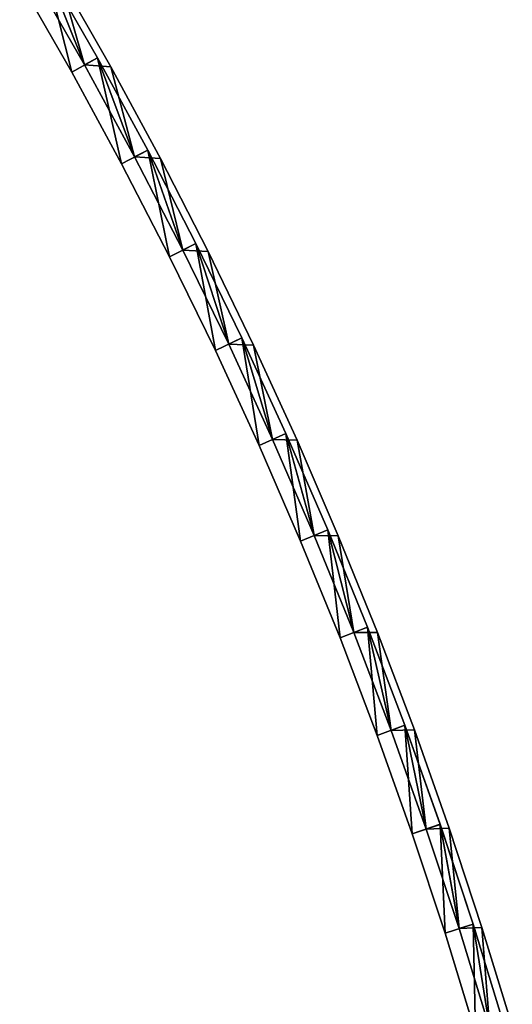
# Model space of a CAD drawing. Header units: millimetres. Extents: x -20 to 891, y -20 to 307.
# Tile 111 of 113: x 828 to 862, y 80 to 146. Entities that reach past the tile are written whole.
import ezdxf

# ---------------------------------------------------------------- set-up
doc = ezdxf.new("R2010")
doc.units = ezdxf.units.MM
doc.header["$LTSCALE"] = 41.718519
for name, color, linetype in [('50', 7, 'CONTINUOUS'), ('52', 7, 'CONTINUOUS'), ('54', 7, 'CONTINUOUS'), ('56', 7, 'CONTINUOUS'), ('58', 7, 'CONTINUOUS'), ('60', 7, 'CONTINUOUS'), ('62', 7, 'CONTINUOUS'), ('63', 7, 'CONTINUOUS'), ('64', 7, 'CONTINUOUS'), ('66', 7, 'CONTINUOUS'), ('68', 7, 'CONTINUOUS'), ('70', 7, 'CONTINUOUS')]:
    doc.layers.add(name, color=color, linetype=linetype)

msp = doc.modelspace()

# ---------------------------------------------------------------- linework, layer by layer
at = {"layer": '50', "linetype": 'Continuous'}
for points in [[(832.683, 143.379, 30.5), (829.142, 149.535, 30.5), (830.965, 149.394, 30.5), (832.683, 143.379, 30.5)], [(834.47, 143.254, 30.5), (832.683, 143.379, 30.5), (830.965, 149.394, 30.5), (834.47, 143.254, 30.5)], [(836.084, 137.144, 30.5), (832.683, 143.379, 30.5), (834.47, 143.254, 30.5), (836.084, 137.144, 30.5)], [(837.838, 137.038, 30.5), (836.084, 137.144, 30.5), (834.47, 143.254, 30.5), (837.838, 137.038, 30.5)], [(839.345, 130.835, 30.5), (836.084, 137.144, 30.5), (837.838, 137.038, 30.5), (839.345, 130.835, 30.5)], [(841.066, 130.748, 30.5), (839.345, 130.835, 30.5), (837.838, 137.038, 30.5), (841.066, 130.748, 30.5)], [(842.463, 124.455, 30.5), (839.345, 130.835, 30.5), (841.066, 130.748, 30.5), (842.463, 124.455, 30.5)], [(844.154, 124.388, 30.5), (842.463, 124.455, 30.5), (841.066, 130.748, 30.5), (844.154, 124.388, 30.5)], [(845.437, 118.006, 30.5), (842.463, 124.455, 30.5), (844.154, 124.388, 30.5), (845.437, 118.006, 30.5)], [(847.1, 117.961, 30.5), (845.437, 118.006, 30.5), (844.154, 124.388, 30.5), (847.1, 117.961, 30.5)], [(848.266, 111.492, 30.5), (845.437, 118.006, 30.5), (847.1, 117.961, 30.5), (848.266, 111.492, 30.5)], [(849.902, 111.47, 30.5), (848.266, 111.492, 30.5), (847.1, 117.961, 30.5), (849.902, 111.47, 30.5)], [(850.948, 104.916, 30.5), (848.266, 111.492, 30.5), (849.902, 111.47, 30.5), (850.948, 104.916, 30.5)], [(852.559, 104.919, 30.5), (850.948, 104.916, 30.5), (849.902, 111.47, 30.5), (852.559, 104.919, 30.5)], [(853.481, 98.282, 30.5), (850.948, 104.916, 30.5), (852.559, 104.919, 30.5), (853.481, 98.282, 30.5)], [(855.07, 98.31, 30.5), (853.481, 98.282, 30.5), (852.559, 104.919, 30.5), (855.07, 98.31, 30.5)], [(855.865, 91.592, 30.5), (853.481, 98.282, 30.5), (855.07, 98.31, 30.5), (855.865, 91.592, 30.5)], [(857.433, 91.646, 30.5), (855.865, 91.592, 30.5), (855.07, 98.31, 30.5), (857.433, 91.646, 30.5)], [(858.099, 84.851, 30.5), (855.865, 91.592, 30.5), (857.433, 91.646, 30.5), (858.099, 84.851, 30.5)], [(859.647, 84.932, 30.5), (858.099, 84.851, 30.5), (857.433, 91.646, 30.5), (859.647, 84.932, 30.5)], [(860.18, 78.061, 30.5), (858.099, 84.851, 30.5), (859.647, 84.932, 30.5), (860.18, 78.061, 30.5)], [(861.712, 78.171, 30.5), (860.18, 78.061, 30.5), (859.647, 84.932, 30.5), (861.712, 78.171, 30.5)]]:
    msp.add_3dface(points, dxfattribs=at)
at = {"layer": '52', "linetype": 'Continuous'}
for points in [[(832.683, 143.378, 24), (830.003, 150.043, 24), (829.142, 149.535, 24), (832.683, 143.378, 24)], [(833.555, 143.867, 24), (830.003, 150.043, 24), (832.683, 143.378, 24), (833.555, 143.867, 24)], [(836.084, 137.144, 24), (833.555, 143.867, 24), (832.683, 143.378, 24), (836.084, 137.144, 24)], [(836.967, 137.613, 24), (833.555, 143.867, 24), (836.084, 137.144, 24), (836.967, 137.613, 24)], [(839.345, 130.835, 24), (836.967, 137.613, 24), (836.084, 137.144, 24), (839.345, 130.835, 24)], [(840.238, 131.285, 24), (836.967, 137.613, 24), (839.345, 130.835, 24), (840.238, 131.285, 24)], [(842.463, 124.455, 24), (840.238, 131.285, 24), (839.345, 130.835, 24), (842.463, 124.455, 24)], [(843.366, 124.884, 24), (840.238, 131.285, 24), (842.463, 124.455, 24), (843.366, 124.884, 24)], [(845.437, 118.006, 24), (843.366, 124.884, 24), (842.463, 124.455, 24), (845.437, 118.006, 24)], [(846.35, 118.414, 24), (843.366, 124.884, 24), (845.437, 118.006, 24), (846.35, 118.414, 24)], [(848.266, 111.492, 24), (846.35, 118.414, 24), (845.437, 118.006, 24), (848.266, 111.492, 24)], [(849.187, 111.88, 24), (846.35, 118.414, 24), (848.266, 111.492, 24), (849.187, 111.88, 24)], [(850.948, 104.916, 24), (849.187, 111.88, 24), (848.266, 111.492, 24), (850.948, 104.916, 24)], [(851.878, 105.283, 24), (849.187, 111.88, 24), (850.948, 104.916, 24), (851.878, 105.283, 24)], [(853.481, 98.281, 24), (851.878, 105.283, 24), (850.948, 104.916, 24), (853.481, 98.281, 24)], [(854.419, 98.628, 24), (851.878, 105.283, 24), (853.481, 98.281, 24), (854.419, 98.628, 24)], [(855.866, 91.592, 24), (854.419, 98.628, 24), (853.481, 98.281, 24), (855.866, 91.592, 24)], [(856.811, 91.918, 24), (854.419, 98.628, 24), (855.866, 91.592, 24), (856.811, 91.918, 24)], [(858.099, 84.851, 24), (856.811, 91.918, 24), (855.866, 91.592, 24), (858.099, 84.851, 24)], [(859.052, 85.155, 24), (856.811, 91.918, 24), (858.099, 84.851, 24), (859.052, 85.155, 24)], [(860.18, 78.061, 24), (859.052, 85.155, 24), (858.099, 84.851, 24), (860.18, 78.061, 24)], [(861.14, 78.344, 24), (859.052, 85.155, 24), (860.18, 78.061, 24), (861.14, 78.344, 24)]]:
    msp.add_3dface(points, dxfattribs=at)
at = {"layer": '54', "linetype": 'Continuous'}
for points in [[(831.81, 142.89, 4), (828.281, 149.027, 4), (830.004, 150.043, 4), (831.81, 142.89, 4)], [(833.555, 143.867, 4), (831.81, 142.89, 4), (830.004, 150.043, 4), (833.555, 143.867, 4)], [(835.201, 136.675, 4), (831.81, 142.89, 4), (833.555, 143.867, 4), (835.201, 136.675, 4)], [(836.967, 137.613, 4), (835.201, 136.675, 4), (833.555, 143.867, 4), (836.967, 137.613, 4)], [(838.451, 130.386, 4), (835.201, 136.675, 4), (836.967, 137.613, 4), (838.451, 130.386, 4)], [(840.238, 131.284, 4), (838.451, 130.386, 4), (836.967, 137.613, 4), (840.238, 131.284, 4)], [(841.56, 124.026, 4), (838.451, 130.386, 4), (840.238, 131.284, 4), (841.56, 124.026, 4)], [(843.366, 124.884, 4), (841.56, 124.026, 4), (840.238, 131.284, 4), (843.366, 124.884, 4)], [(844.524, 117.597, 4), (841.56, 124.026, 4), (843.366, 124.884, 4), (844.524, 117.597, 4)], [(846.35, 118.414, 4), (844.524, 117.597, 4), (843.366, 124.884, 4), (846.35, 118.414, 4)], [(847.344, 111.104, 4), (844.524, 117.597, 4), (846.35, 118.414, 4), (847.344, 111.104, 4)], [(849.188, 111.88, 4), (847.344, 111.104, 4), (846.35, 118.414, 4), (849.188, 111.88, 4)], [(850.018, 104.549, 4), (847.344, 111.104, 4), (849.188, 111.88, 4), (850.018, 104.549, 4)], [(851.878, 105.283, 4), (850.018, 104.549, 4), (849.188, 111.88, 4), (851.878, 105.283, 4)], [(852.543, 97.935, 4), (850.018, 104.549, 4), (851.878, 105.283, 4), (852.543, 97.935, 4)], [(854.42, 98.628, 4), (852.543, 97.935, 4), (851.878, 105.283, 4), (854.42, 98.628, 4)], [(854.92, 91.267, 4), (852.543, 97.935, 4), (854.42, 98.628, 4), (854.92, 91.267, 4)], [(856.811, 91.917, 4), (854.92, 91.267, 4), (854.42, 98.628, 4), (856.811, 91.917, 4)], [(857.146, 84.547, 4), (854.92, 91.267, 4), (856.811, 91.917, 4), (857.146, 84.547, 4)], [(859.052, 85.155, 4), (857.146, 84.547, 4), (856.811, 91.917, 4), (859.052, 85.155, 4)], [(859.221, 77.779, 4), (857.146, 84.547, 4), (859.052, 85.155, 4), (859.221, 77.779, 4)], [(861.14, 78.343, 4), (859.221, 77.779, 4), (859.052, 85.155, 4), (861.14, 78.343, 4)]]:
    msp.add_3dface(points, dxfattribs=at)
at = {"layer": '56', "linetype": 'Continuous'}
for points in [[(831.81, 142.89, 59), (830.003, 150.043, 59), (828.281, 149.027, 59), (831.81, 142.89, 59)], [(833.555, 143.867, 59), (830.003, 150.043, 59), (831.81, 142.89, 59), (833.555, 143.867, 59)], [(835.201, 136.675, 59), (833.555, 143.867, 59), (831.81, 142.89, 59), (835.201, 136.675, 59)], [(836.967, 137.613, 59), (833.555, 143.867, 59), (835.201, 136.675, 59), (836.967, 137.613, 59)], [(838.451, 130.386, 59), (836.967, 137.613, 59), (835.201, 136.675, 59), (838.451, 130.386, 59)], [(840.238, 131.285, 59), (836.967, 137.613, 59), (838.451, 130.386, 59), (840.238, 131.285, 59)], [(841.56, 124.026, 59), (840.238, 131.285, 59), (838.451, 130.386, 59), (841.56, 124.026, 59)], [(843.366, 124.884, 59), (840.238, 131.285, 59), (841.56, 124.026, 59), (843.366, 124.884, 59)], [(844.525, 117.597, 59), (843.366, 124.884, 59), (841.56, 124.026, 59), (844.525, 117.597, 59)], [(846.35, 118.414, 59), (843.366, 124.884, 59), (844.525, 117.597, 59), (846.35, 118.414, 59)], [(847.344, 111.104, 59), (846.35, 118.414, 59), (844.525, 117.597, 59), (847.344, 111.104, 59)], [(849.187, 111.88, 59), (846.35, 118.414, 59), (847.344, 111.104, 59), (849.187, 111.88, 59)], [(850.018, 104.549, 59), (849.187, 111.88, 59), (847.344, 111.104, 59), (850.018, 104.549, 59)], [(851.878, 105.283, 59), (849.187, 111.88, 59), (850.018, 104.549, 59), (851.878, 105.283, 59)], [(852.543, 97.935, 59), (851.878, 105.283, 59), (850.018, 104.549, 59), (852.543, 97.935, 59)], [(854.419, 98.628, 59), (851.878, 105.283, 59), (852.543, 97.935, 59), (854.419, 98.628, 59)], [(854.92, 91.267, 59), (854.419, 98.628, 59), (852.543, 97.935, 59), (854.92, 91.267, 59)], [(856.811, 91.918, 59), (854.419, 98.628, 59), (854.92, 91.267, 59), (856.811, 91.918, 59)], [(857.146, 84.547, 59), (856.811, 91.918, 59), (854.92, 91.267, 59), (857.146, 84.547, 59)], [(859.052, 85.155, 59), (856.811, 91.918, 59), (857.146, 84.547, 59), (859.052, 85.155, 59)], [(859.221, 77.779, 59), (859.052, 85.155, 59), (857.146, 84.547, 59), (859.221, 77.779, 59)], [(861.14, 78.344, 59), (859.052, 85.155, 59), (859.221, 77.779, 59), (861.14, 78.344, 59)]]:
    msp.add_3dface(points, dxfattribs=at)
at = {"layer": '58', "linetype": 'Continuous'}
for points in [[(832.683, 143.379, 39), (829.142, 149.535, 39), (830.004, 150.043, 39), (832.683, 143.379, 39)], [(833.555, 143.867, 39), (832.683, 143.379, 39), (830.004, 150.043, 39), (833.555, 143.867, 39)], [(836.084, 137.144, 39), (832.683, 143.379, 39), (833.555, 143.867, 39), (836.084, 137.144, 39)], [(836.967, 137.613, 39), (836.084, 137.144, 39), (833.555, 143.867, 39), (836.967, 137.613, 39)], [(839.345, 130.835, 39), (836.084, 137.144, 39), (836.967, 137.613, 39), (839.345, 130.835, 39)], [(840.238, 131.284, 39), (839.345, 130.835, 39), (836.967, 137.613, 39), (840.238, 131.284, 39)], [(842.463, 124.455, 39), (839.345, 130.835, 39), (840.238, 131.284, 39), (842.463, 124.455, 39)], [(843.366, 124.884, 39), (842.463, 124.455, 39), (840.238, 131.284, 39), (843.366, 124.884, 39)], [(845.437, 118.006, 39), (842.463, 124.455, 39), (843.366, 124.884, 39), (845.437, 118.006, 39)], [(846.35, 118.414, 39), (845.437, 118.006, 39), (843.366, 124.884, 39), (846.35, 118.414, 39)], [(848.266, 111.492, 39), (845.437, 118.006, 39), (846.35, 118.414, 39), (848.266, 111.492, 39)], [(849.188, 111.88, 39), (848.266, 111.492, 39), (846.35, 118.414, 39), (849.188, 111.88, 39)], [(850.948, 104.916, 39), (848.266, 111.492, 39), (849.188, 111.88, 39), (850.948, 104.916, 39)], [(851.878, 105.283, 39), (850.948, 104.916, 39), (849.188, 111.88, 39), (851.878, 105.283, 39)], [(853.481, 98.282, 39), (850.948, 104.916, 39), (851.878, 105.283, 39), (853.481, 98.282, 39)], [(854.42, 98.628, 39), (853.481, 98.282, 39), (851.878, 105.283, 39), (854.42, 98.628, 39)], [(855.865, 91.592, 39), (853.481, 98.282, 39), (854.42, 98.628, 39), (855.865, 91.592, 39)], [(856.811, 91.917, 39), (855.865, 91.592, 39), (854.42, 98.628, 39), (856.811, 91.917, 39)], [(858.099, 84.851, 39), (855.865, 91.592, 39), (856.811, 91.917, 39), (858.099, 84.851, 39)], [(859.052, 85.155, 39), (858.099, 84.851, 39), (856.811, 91.917, 39), (859.052, 85.155, 39)], [(860.18, 78.061, 39), (858.099, 84.851, 39), (859.052, 85.155, 39), (860.18, 78.061, 39)], [(861.14, 78.343, 39), (860.18, 78.061, 39), (859.052, 85.155, 39), (861.14, 78.343, 39)]]:
    msp.add_3dface(points, dxfattribs=at)
at = {"layer": '60', "linetype": 'Continuous'}
for points in [[(832.683, 143.378, 32.5), (830.965, 149.394, 32.5), (829.142, 149.535, 32.5), (832.683, 143.378, 32.5)], [(834.47, 143.254, 32.5), (830.965, 149.394, 32.5), (832.683, 143.378, 32.5), (834.47, 143.254, 32.5)], [(836.084, 137.144, 32.5), (834.47, 143.254, 32.5), (832.683, 143.378, 32.5), (836.084, 137.144, 32.5)], [(837.838, 137.038, 32.5), (834.47, 143.254, 32.5), (836.084, 137.144, 32.5), (837.838, 137.038, 32.5)], [(839.345, 130.835, 32.5), (837.838, 137.038, 32.5), (836.084, 137.144, 32.5), (839.345, 130.835, 32.5)], [(841.066, 130.748, 32.5), (837.838, 137.038, 32.5), (839.345, 130.835, 32.5), (841.066, 130.748, 32.5)], [(842.463, 124.455, 32.5), (841.066, 130.748, 32.5), (839.345, 130.835, 32.5), (842.463, 124.455, 32.5)], [(844.154, 124.388, 32.5), (841.066, 130.748, 32.5), (842.463, 124.455, 32.5), (844.154, 124.388, 32.5)], [(845.437, 118.006, 32.5), (844.154, 124.388, 32.5), (842.463, 124.455, 32.5), (845.437, 118.006, 32.5)], [(847.1, 117.961, 32.5), (844.154, 124.388, 32.5), (845.437, 118.006, 32.5), (847.1, 117.961, 32.5)], [(848.266, 111.492, 32.5), (847.1, 117.961, 32.5), (845.437, 118.006, 32.5), (848.266, 111.492, 32.5)], [(849.902, 111.47, 32.5), (847.1, 117.961, 32.5), (848.266, 111.492, 32.5), (849.902, 111.47, 32.5)], [(850.948, 104.916, 32.5), (849.902, 111.47, 32.5), (848.266, 111.492, 32.5), (850.948, 104.916, 32.5)], [(852.559, 104.919, 32.5), (849.902, 111.47, 32.5), (850.948, 104.916, 32.5), (852.559, 104.919, 32.5)], [(853.481, 98.281, 32.5), (852.559, 104.919, 32.5), (850.948, 104.916, 32.5), (853.481, 98.281, 32.5)], [(855.069, 98.31, 32.5), (852.559, 104.919, 32.5), (853.481, 98.281, 32.5), (855.069, 98.31, 32.5)], [(855.866, 91.592, 32.5), (855.069, 98.31, 32.5), (853.481, 98.281, 32.5), (855.866, 91.592, 32.5)], [(857.433, 91.647, 32.5), (855.069, 98.31, 32.5), (855.866, 91.592, 32.5), (857.433, 91.647, 32.5)], [(858.099, 84.851, 32.5), (857.433, 91.647, 32.5), (855.866, 91.592, 32.5), (858.099, 84.851, 32.5)], [(859.647, 84.932, 32.5), (857.433, 91.647, 32.5), (858.099, 84.851, 32.5), (859.647, 84.932, 32.5)], [(860.18, 78.061, 32.5), (859.647, 84.932, 32.5), (858.099, 84.851, 32.5), (860.18, 78.061, 32.5)], [(861.712, 78.171, 32.5), (859.647, 84.932, 32.5), (860.18, 78.061, 32.5), (861.712, 78.171, 32.5)]]:
    msp.add_3dface(points, dxfattribs=at)
at = {"layer": '62', "linetype": 'Continuous'}
for points in [[(834.47, 143.254, 30.5), (830.965, 149.394, 30.5), (834.47, 143.254, 32.5), (834.47, 143.254, 30.5)], [(830.965, 149.394, 30.5), (830.965, 149.394, 32.5), (834.47, 143.254, 32.5), (830.965, 149.394, 30.5)], [(837.838, 137.038, 30.5), (834.47, 143.254, 30.5), (837.838, 137.038, 32.5), (837.838, 137.038, 30.5)], [(834.47, 143.254, 30.5), (834.47, 143.254, 32.5), (837.838, 137.038, 32.5), (834.47, 143.254, 30.5)], [(841.066, 130.748, 30.5), (837.838, 137.038, 30.5), (841.066, 130.748, 32.5), (841.066, 130.748, 30.5)], [(837.838, 137.038, 30.5), (837.838, 137.038, 32.5), (841.066, 130.748, 32.5), (837.838, 137.038, 30.5)], [(844.154, 124.388, 30.5), (841.066, 130.748, 30.5), (844.154, 124.388, 32.5), (844.154, 124.388, 30.5)], [(841.066, 130.748, 30.5), (841.066, 130.748, 32.5), (844.154, 124.388, 32.5), (841.066, 130.748, 30.5)], [(847.1, 117.961, 30.5), (844.154, 124.388, 30.5), (847.1, 117.961, 32.5), (847.1, 117.961, 30.5)], [(844.154, 124.388, 30.5), (844.154, 124.388, 32.5), (847.1, 117.961, 32.5), (844.154, 124.388, 30.5)], [(849.902, 111.47, 30.5), (847.1, 117.961, 30.5), (849.902, 111.47, 32.5), (849.902, 111.47, 30.5)], [(847.1, 117.961, 30.5), (847.1, 117.961, 32.5), (849.902, 111.47, 32.5), (847.1, 117.961, 30.5)], [(852.559, 104.919, 30.5), (849.902, 111.47, 30.5), (852.559, 104.919, 32.5), (852.559, 104.919, 30.5)], [(849.902, 111.47, 30.5), (849.902, 111.47, 32.5), (852.559, 104.919, 32.5), (849.902, 111.47, 30.5)], [(855.07, 98.31, 30.5), (852.559, 104.919, 30.5), (855.069, 98.31, 32.5), (855.07, 98.31, 30.5)], [(852.559, 104.919, 30.5), (852.559, 104.919, 32.5), (855.069, 98.31, 32.5), (852.559, 104.919, 30.5)], [(855.07, 98.31, 30.5), (855.069, 98.31, 32.5), (857.433, 91.647, 32.5), (855.07, 98.31, 30.5)], [(857.433, 91.646, 30.5), (855.07, 98.31, 30.5), (857.433, 91.647, 32.5), (857.433, 91.646, 30.5)], [(857.433, 91.646, 30.5), (857.433, 91.647, 32.5), (859.647, 84.932, 32.5), (857.433, 91.646, 30.5)], [(859.647, 84.932, 30.5), (857.433, 91.646, 30.5), (859.647, 84.932, 32.5), (859.647, 84.932, 30.5)], [(861.712, 78.171, 30.5), (859.647, 84.932, 30.5), (861.712, 78.171, 32.5), (861.712, 78.171, 30.5)], [(859.647, 84.932, 30.5), (859.647, 84.932, 32.5), (861.712, 78.171, 32.5), (859.647, 84.932, 30.5)]]:
    msp.add_3dface(points, dxfattribs=at)
at = {"layer": '63', "linetype": 'Continuous'}
for points in [[(829.142, 149.535, 39), (832.683, 143.379, 39), (829.142, 149.535, 32.5), (829.142, 149.535, 39)], [(832.683, 143.379, 39), (832.683, 143.378, 32.5), (829.142, 149.535, 32.5), (832.683, 143.379, 39)], [(832.683, 143.379, 39), (836.084, 137.144, 39), (832.683, 143.378, 32.5), (832.683, 143.379, 39)], [(836.084, 137.144, 39), (836.084, 137.144, 32.5), (832.683, 143.378, 32.5), (836.084, 137.144, 39)], [(836.084, 137.144, 39), (839.345, 130.835, 39), (836.084, 137.144, 32.5), (836.084, 137.144, 39)], [(839.345, 130.835, 39), (839.345, 130.835, 32.5), (836.084, 137.144, 32.5), (839.345, 130.835, 39)], [(839.345, 130.835, 39), (842.463, 124.455, 39), (839.345, 130.835, 32.5), (839.345, 130.835, 39)], [(842.463, 124.455, 39), (842.463, 124.455, 32.5), (839.345, 130.835, 32.5), (842.463, 124.455, 39)], [(842.463, 124.455, 39), (845.437, 118.006, 39), (842.463, 124.455, 32.5), (842.463, 124.455, 39)], [(845.437, 118.006, 39), (845.437, 118.006, 32.5), (842.463, 124.455, 32.5), (845.437, 118.006, 39)], [(845.437, 118.006, 39), (848.266, 111.492, 39), (845.437, 118.006, 32.5), (845.437, 118.006, 39)], [(848.266, 111.492, 39), (848.266, 111.492, 32.5), (845.437, 118.006, 32.5), (848.266, 111.492, 39)], [(848.266, 111.492, 39), (850.948, 104.916, 39), (848.266, 111.492, 32.5), (848.266, 111.492, 39)], [(850.948, 104.916, 39), (850.948, 104.916, 32.5), (848.266, 111.492, 32.5), (850.948, 104.916, 39)], [(850.948, 104.916, 39), (853.481, 98.282, 39), (850.948, 104.916, 32.5), (850.948, 104.916, 39)], [(853.481, 98.282, 39), (853.481, 98.281, 32.5), (850.948, 104.916, 32.5), (853.481, 98.282, 39)], [(853.481, 98.282, 39), (855.865, 91.592, 39), (853.481, 98.281, 32.5), (853.481, 98.282, 39)], [(855.865, 91.592, 39), (855.866, 91.592, 32.5), (853.481, 98.281, 32.5), (855.865, 91.592, 39)], [(855.865, 91.592, 39), (858.099, 84.851, 39), (855.866, 91.592, 32.5), (855.865, 91.592, 39)], [(858.099, 84.851, 39), (858.099, 84.851, 32.5), (855.866, 91.592, 32.5), (858.099, 84.851, 39)], [(858.099, 84.851, 39), (860.18, 78.061, 39), (858.099, 84.851, 32.5), (858.099, 84.851, 39)], [(860.18, 78.061, 39), (860.18, 78.061, 32.5), (858.099, 84.851, 32.5), (860.18, 78.061, 39)]]:
    msp.add_3dface(points, dxfattribs=at)
at = {"layer": '64', "linetype": 'Continuous'}
for points in [[(830.003, 150.043, 59), (833.555, 143.867, 59), (830.004, 150.043, 39), (830.003, 150.043, 59)], [(833.555, 143.867, 59), (833.555, 143.867, 39), (830.004, 150.043, 39), (833.555, 143.867, 59)], [(833.555, 143.867, 59), (836.967, 137.613, 59), (833.555, 143.867, 39), (833.555, 143.867, 59)], [(836.967, 137.613, 59), (836.967, 137.613, 39), (833.555, 143.867, 39), (836.967, 137.613, 59)], [(836.967, 137.613, 59), (840.238, 131.285, 59), (836.967, 137.613, 39), (836.967, 137.613, 59)], [(840.238, 131.285, 59), (840.238, 131.284, 39), (836.967, 137.613, 39), (840.238, 131.285, 59)], [(840.238, 131.285, 59), (843.366, 124.884, 59), (840.238, 131.284, 39), (840.238, 131.285, 59)], [(843.366, 124.884, 59), (843.366, 124.884, 39), (840.238, 131.284, 39), (843.366, 124.884, 59)], [(843.366, 124.884, 59), (846.35, 118.414, 59), (843.366, 124.884, 39), (843.366, 124.884, 59)], [(846.35, 118.414, 59), (846.35, 118.414, 39), (843.366, 124.884, 39), (846.35, 118.414, 59)], [(846.35, 118.414, 59), (849.187, 111.88, 59), (846.35, 118.414, 39), (846.35, 118.414, 59)], [(849.187, 111.88, 59), (849.188, 111.88, 39), (846.35, 118.414, 39), (849.187, 111.88, 59)], [(849.187, 111.88, 59), (851.878, 105.283, 59), (849.188, 111.88, 39), (849.187, 111.88, 59)], [(851.878, 105.283, 59), (851.878, 105.283, 39), (849.188, 111.88, 39), (851.878, 105.283, 59)], [(851.878, 105.283, 59), (854.419, 98.628, 59), (851.878, 105.283, 39), (851.878, 105.283, 59)], [(854.419, 98.628, 59), (854.42, 98.628, 39), (851.878, 105.283, 39), (854.419, 98.628, 59)], [(854.419, 98.628, 59), (856.811, 91.918, 59), (854.42, 98.628, 39), (854.419, 98.628, 59)], [(856.811, 91.918, 59), (856.811, 91.917, 39), (854.42, 98.628, 39), (856.811, 91.918, 59)], [(856.811, 91.918, 59), (859.052, 85.155, 59), (856.811, 91.917, 39), (856.811, 91.918, 59)], [(859.052, 85.155, 59), (859.052, 85.155, 39), (856.811, 91.917, 39), (859.052, 85.155, 59)], [(859.052, 85.155, 59), (861.14, 78.344, 59), (859.052, 85.155, 39), (859.052, 85.155, 59)], [(861.14, 78.344, 59), (861.14, 78.343, 39), (859.052, 85.155, 39), (861.14, 78.344, 59)]]:
    msp.add_3dface(points, dxfattribs=at)
at = {"layer": '66', "linetype": 'Continuous'}
for points in [[(828.281, 149.027, 4), (831.81, 142.89, 4), (828.281, 149.027, 59), (828.281, 149.027, 4)], [(831.81, 142.89, 4), (831.81, 142.89, 59), (828.281, 149.027, 59), (831.81, 142.89, 4)], [(831.81, 142.89, 4), (835.201, 136.675, 4), (831.81, 142.89, 59), (831.81, 142.89, 4)], [(835.201, 136.675, 4), (835.201, 136.675, 59), (831.81, 142.89, 59), (835.201, 136.675, 4)], [(835.201, 136.675, 4), (838.451, 130.386, 4), (835.201, 136.675, 59), (835.201, 136.675, 4)], [(838.451, 130.386, 4), (838.451, 130.386, 59), (835.201, 136.675, 59), (838.451, 130.386, 4)], [(838.451, 130.386, 4), (841.56, 124.026, 4), (838.451, 130.386, 59), (838.451, 130.386, 4)], [(841.56, 124.026, 4), (841.56, 124.026, 59), (838.451, 130.386, 59), (841.56, 124.026, 4)], [(841.56, 124.026, 4), (844.524, 117.597, 4), (841.56, 124.026, 59), (841.56, 124.026, 4)], [(844.524, 117.597, 4), (844.525, 117.597, 59), (841.56, 124.026, 59), (844.524, 117.597, 4)], [(844.524, 117.597, 4), (847.344, 111.104, 4), (844.525, 117.597, 59), (844.524, 117.597, 4)], [(847.344, 111.104, 4), (847.344, 111.104, 59), (844.525, 117.597, 59), (847.344, 111.104, 4)], [(847.344, 111.104, 4), (850.018, 104.549, 4), (847.344, 111.104, 59), (847.344, 111.104, 4)], [(850.018, 104.549, 4), (850.018, 104.549, 59), (847.344, 111.104, 59), (850.018, 104.549, 4)], [(850.018, 104.549, 4), (852.543, 97.935, 4), (850.018, 104.549, 59), (850.018, 104.549, 4)], [(852.543, 97.935, 4), (852.543, 97.935, 59), (850.018, 104.549, 59), (852.543, 97.935, 4)], [(852.543, 97.935, 4), (854.92, 91.267, 4), (852.543, 97.935, 59), (852.543, 97.935, 4)], [(854.92, 91.267, 4), (854.92, 91.267, 59), (852.543, 97.935, 59), (854.92, 91.267, 4)], [(854.92, 91.267, 4), (857.146, 84.547, 4), (854.92, 91.267, 59), (854.92, 91.267, 4)], [(857.146, 84.547, 4), (857.146, 84.547, 59), (854.92, 91.267, 59), (857.146, 84.547, 4)], [(857.146, 84.547, 4), (859.221, 77.779, 4), (857.146, 84.547, 59), (857.146, 84.547, 4)], [(859.221, 77.779, 4), (859.221, 77.779, 59), (857.146, 84.547, 59), (859.221, 77.779, 4)]]:
    msp.add_3dface(points, dxfattribs=at)
at = {"layer": '68', "linetype": 'Continuous'}
for points in [[(830.003, 150.043, 24), (833.555, 143.867, 24), (830.004, 150.043, 4), (830.003, 150.043, 24)], [(833.555, 143.867, 24), (833.555, 143.867, 4), (830.004, 150.043, 4), (833.555, 143.867, 24)], [(833.555, 143.867, 24), (836.967, 137.613, 24), (833.555, 143.867, 4), (833.555, 143.867, 24)], [(836.967, 137.613, 24), (836.967, 137.613, 4), (833.555, 143.867, 4), (836.967, 137.613, 24)], [(836.967, 137.613, 24), (840.238, 131.285, 24), (836.967, 137.613, 4), (836.967, 137.613, 24)], [(840.238, 131.285, 24), (840.238, 131.284, 4), (836.967, 137.613, 4), (840.238, 131.285, 24)], [(840.238, 131.285, 24), (843.366, 124.884, 24), (840.238, 131.284, 4), (840.238, 131.285, 24)], [(843.366, 124.884, 24), (843.366, 124.884, 4), (840.238, 131.284, 4), (843.366, 124.884, 24)], [(843.366, 124.884, 24), (846.35, 118.414, 24), (843.366, 124.884, 4), (843.366, 124.884, 24)], [(846.35, 118.414, 24), (846.35, 118.414, 4), (843.366, 124.884, 4), (846.35, 118.414, 24)], [(846.35, 118.414, 24), (849.187, 111.88, 24), (846.35, 118.414, 4), (846.35, 118.414, 24)], [(849.187, 111.88, 24), (849.188, 111.88, 4), (846.35, 118.414, 4), (849.187, 111.88, 24)], [(849.187, 111.88, 24), (851.878, 105.283, 24), (849.188, 111.88, 4), (849.187, 111.88, 24)], [(851.878, 105.283, 24), (851.878, 105.283, 4), (849.188, 111.88, 4), (851.878, 105.283, 24)], [(851.878, 105.283, 24), (854.419, 98.628, 24), (851.878, 105.283, 4), (851.878, 105.283, 24)], [(854.419, 98.628, 24), (854.42, 98.628, 4), (851.878, 105.283, 4), (854.419, 98.628, 24)], [(854.419, 98.628, 24), (856.811, 91.918, 24), (854.42, 98.628, 4), (854.419, 98.628, 24)], [(856.811, 91.918, 24), (856.811, 91.917, 4), (854.42, 98.628, 4), (856.811, 91.918, 24)], [(856.811, 91.918, 24), (859.052, 85.155, 24), (856.811, 91.917, 4), (856.811, 91.918, 24)], [(859.052, 85.155, 24), (859.052, 85.155, 4), (856.811, 91.917, 4), (859.052, 85.155, 24)], [(859.052, 85.155, 24), (861.14, 78.344, 24), (859.052, 85.155, 4), (859.052, 85.155, 24)], [(861.14, 78.344, 24), (861.14, 78.343, 4), (859.052, 85.155, 4), (861.14, 78.344, 24)]]:
    msp.add_3dface(points, dxfattribs=at)
at = {"layer": '70', "linetype": 'Continuous'}
for points in [[(829.142, 149.535, 30.5), (832.683, 143.379, 30.5), (829.142, 149.535, 24), (829.142, 149.535, 30.5)], [(832.683, 143.379, 30.5), (832.683, 143.378, 24), (829.142, 149.535, 24), (832.683, 143.379, 30.5)], [(832.683, 143.379, 30.5), (836.084, 137.144, 30.5), (832.683, 143.378, 24), (832.683, 143.379, 30.5)], [(836.084, 137.144, 30.5), (836.084, 137.144, 24), (832.683, 143.378, 24), (836.084, 137.144, 30.5)], [(836.084, 137.144, 30.5), (839.345, 130.835, 30.5), (836.084, 137.144, 24), (836.084, 137.144, 30.5)], [(839.345, 130.835, 30.5), (839.345, 130.835, 24), (836.084, 137.144, 24), (839.345, 130.835, 30.5)], [(839.345, 130.835, 30.5), (842.463, 124.455, 30.5), (839.345, 130.835, 24), (839.345, 130.835, 30.5)], [(842.463, 124.455, 30.5), (842.463, 124.455, 24), (839.345, 130.835, 24), (842.463, 124.455, 30.5)], [(842.463, 124.455, 30.5), (845.437, 118.006, 30.5), (842.463, 124.455, 24), (842.463, 124.455, 30.5)], [(845.437, 118.006, 30.5), (845.437, 118.006, 24), (842.463, 124.455, 24), (845.437, 118.006, 30.5)], [(845.437, 118.006, 30.5), (848.266, 111.492, 30.5), (845.437, 118.006, 24), (845.437, 118.006, 30.5)], [(848.266, 111.492, 30.5), (848.266, 111.492, 24), (845.437, 118.006, 24), (848.266, 111.492, 30.5)], [(848.266, 111.492, 30.5), (850.948, 104.916, 30.5), (848.266, 111.492, 24), (848.266, 111.492, 30.5)], [(850.948, 104.916, 30.5), (850.948, 104.916, 24), (848.266, 111.492, 24), (850.948, 104.916, 30.5)], [(850.948, 104.916, 30.5), (853.481, 98.282, 30.5), (850.948, 104.916, 24), (850.948, 104.916, 30.5)], [(853.481, 98.282, 30.5), (853.481, 98.281, 24), (850.948, 104.916, 24), (853.481, 98.282, 30.5)], [(853.481, 98.282, 30.5), (855.865, 91.592, 30.5), (853.481, 98.281, 24), (853.481, 98.282, 30.5)], [(855.865, 91.592, 30.5), (855.866, 91.592, 24), (853.481, 98.281, 24), (855.865, 91.592, 30.5)], [(855.865, 91.592, 30.5), (858.099, 84.851, 30.5), (855.866, 91.592, 24), (855.865, 91.592, 30.5)], [(858.099, 84.851, 30.5), (858.099, 84.851, 24), (855.866, 91.592, 24), (858.099, 84.851, 30.5)], [(858.099, 84.851, 30.5), (860.18, 78.061, 30.5), (858.099, 84.851, 24), (858.099, 84.851, 30.5)], [(860.18, 78.061, 30.5), (860.18, 78.061, 24), (858.099, 84.851, 24), (860.18, 78.061, 30.5)]]:
    msp.add_3dface(points, dxfattribs=at)

doc.saveas('drawing.dxf')
